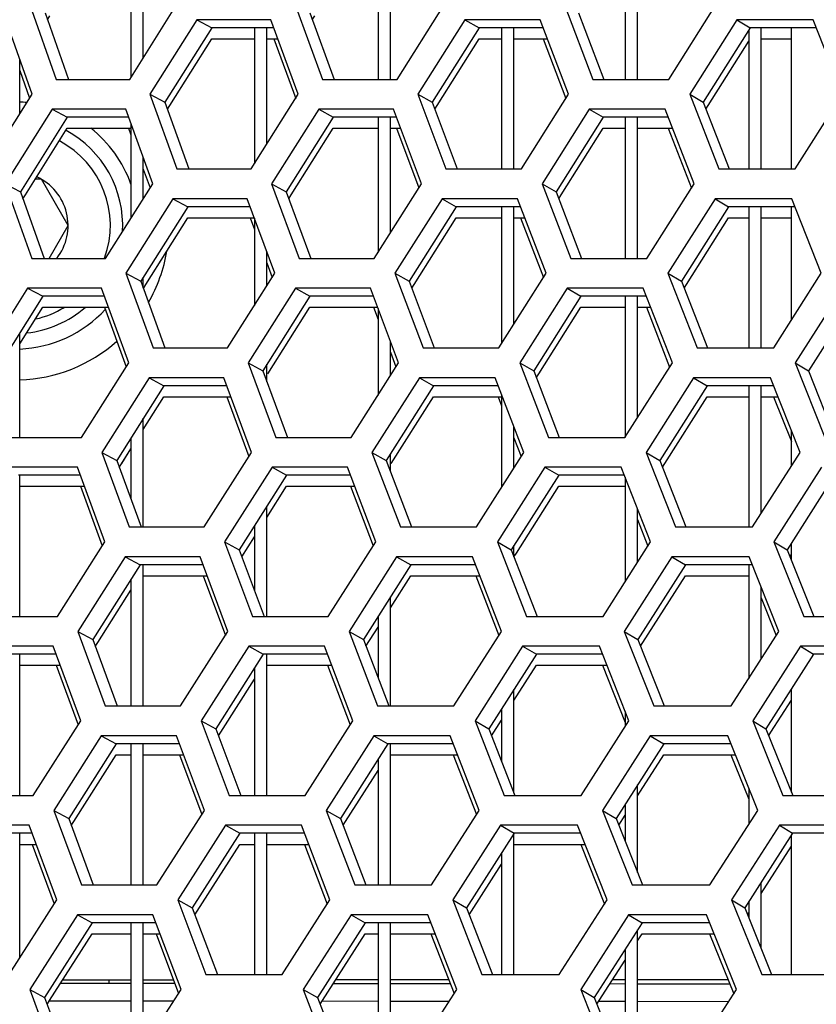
# Model space of a CAD drawing. Header units: millimetres. Extents: x 0 to 420, y 0 to 297.
# Tile 44 of 256: x 104.91 to 107.49, y 88.39 to 91.58. Entities that reach past the tile are written whole.
import ezdxf

# ---------------------------------------------------------------- set-up
doc = ezdxf.new("R2010")
doc.units = ezdxf.units.MM
doc.header["$LTSCALE"] = 23.1
doc.layers.get('0').update_dxf_attribs({"linetype": 'CONTINUOUS'})
for name, color, linetype in [('02___PRT_ALL_AXES', 7, 'CONTINUOUS'), ('DIM_PILOTEES', 7, 'CONTINUOUS'), ('FASEN', 7, 'CONTINUOUS')]:
    doc.layers.add(name, color=color, linetype=linetype)
doc.styles.get("Standard").update_dxf_attribs({"font": 'txt', "width": 0.7})
doc.dimstyles.new('DIMSTYLE_4', dxfattribs={"dimtxt": 2.5, "dimasz": 3.5, "dimexe": 2, "dimexo": 0, "dimtad": 1, "dimdec": 0, "dimlfac": 10, "dimdsep": 46, "dimtxsty": 'Standard', "dimblk": '_FILLED', "dimblk1": '_FILLED', "dimblk2": '_FILLED', "dimcen": 0.09, "dimazin": 2, "dimtp": 0.8, "dimtm": 0.8, "dimtfac": 1, "dimtdec": 0, "dimtofl": 0, "dimtmove": 0, "dimatfit": 3, "dimldrblk": '_FILLED', "dimfxl": 0, "dimtolj": 1, "dimarcsym": 0})

# ---------------------------------------------------------------- blocks, each defined once
blk = doc.blocks.new('_FILLED')
at = {"color": 0, "linetype": 'ByBlock'}
blk.add_solid([(0, 0), (-1, 0.14286), (-1, -0.14286)], dxfattribs=at)
blk = doc.blocks.new('*D10')
at = {"layer": 'DIM_PILOTEES', "color": 2, "linetype": 'Continuous'}
for p, q in [((124.1252, 106.0416), (62.1844, 106.0416)), ((64.1844, 106.0416), (64.1844, 79.644)), ((64.1844, 53.2465), (64.1844, 79.644)), ((101.3716, 53.2465), (62.1844, 53.2465))]:
    blk.add_line(p, q, dxfattribs=at)
at = {"layer": 'DIM_PILOTEES', "color": 2, "linetype": 'Continuous', "xscale": 3.5, "yscale": 3.5, "zscale": 3.5}
for p, rotation in [((64.1844, 106.0416), 90), ((64.1844, 53.2465), 270)]:
    blk.add_blockref('_FILLED', p, dxfattribs=dict(at, rotation=rotation))
at = {"layer": 'DIM_PILOTEES', "color": 2, "linetype": 'Continuous', "insert": (61.0594, 82.8955), "char_height": 2.5, "width": 8.571429, "attachment_point": 2, "rotation": 90, "line_spacing_factor": 0.9}
blk.add_mtext('{\\ftxt;\\W0.0001;\\H0.0001;\\~}{\\ftxt;\\W2.2857142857;\\H2.5; }{\\ftxt;\\W0.0001;\\H0.0001;\\~}', dxfattribs=at)

msp = doc.modelspace()

# ---------------------------------------------------------------- linework, layer by layer
at = {"color": 7, "linetype": 'Continuous'}
for p, q in [((105.2752, 91.8441), (105.2752, 91.3933)), ((105.3152, 91.4568), (105.3152, 91.8441)), ((106.0752, 91.8441), (106.0752, 91.387)), ((106.1152, 91.387), (106.1152, 91.8441)), ((106.8752, 91.8441), (106.8752, 91.387)), ((106.9152, 91.387), (106.9152, 91.8441)), ((104.997, 91.6026), (105.0731, 91.387)), ((105.0051, 91.5797), (105.0131, 91.5925)), ((105.4885, 91.5802), (105.5366, 91.5543)), ((105.854, 91.6026), (105.9331, 91.387)), ((105.8623, 91.58), (105.8701, 91.5925)), ((106.3563, 91.5802), (106.4022, 91.5543)), ((106.7239, 91.6026), (106.8059, 91.387)), ((107.2367, 91.5802), (107.2803, 91.5543)), ((105.5366, 91.5543), (105.3849, 91.3129)), ((105.7377, 91.5543), (105.5366, 91.5543)), ((105.6752, 91.5543), (105.6752, 91.1141)), ((105.7152, 91.1775), (105.7152, 91.5543)), ((106.4022, 91.5543), (106.2503, 91.3129)), ((106.6095, 91.5543), (106.4022, 91.5543)), ((106.4752, 91.5543), (106.4752, 91.0973)), ((106.5152, 91.0973), (106.5152, 91.5543)), ((107.2803, 91.5543), (107.1282, 91.3129)), ((107.4936, 91.5543), (107.2803, 91.5543)), ((107.3152, 91.0973), (107.3152, 91.5543)), ((105.4011, 91.3027), (105.5366, 91.5185)), ((105.5366, 91.5185), (105.6752, 91.5185)), ((105.7152, 91.5185), (105.7509, 91.5185)), ((106.2664, 91.3027), (106.4022, 91.5185)), ((106.4022, 91.5185), (106.4752, 91.5185)), ((106.5152, 91.5185), (106.6231, 91.5185)), ((107.2752, 91.5463), (107.2752, 91.0973)), ((107.3152, 91.5185), (107.4134, 91.5185)), ((107.1444, 91.3027), (107.2752, 91.5104)), ((104.9152, 91.2753), (104.9152, 91.4514)), ((105.3365, 91.3387), (105.3849, 91.3129)), ((106.2041, 91.3387), (106.2503, 91.3129)), ((107.0843, 91.3387), (107.1282, 91.3129)), ((105.3849, 91.3129), (105.4628, 91.0973)), ((105.3931, 91.2901), (105.4011, 91.3027)), ((106.2503, 91.3129), (106.331, 91.0973)), ((106.2587, 91.2904), (106.2664, 91.3027)), ((107.1282, 91.3129), (107.2119, 91.0973)), ((107.1368, 91.2907), (107.1444, 91.3027)), ((105.0691, 91.2646), (104.9174, 91.0231)), ((105.0199, 91.2904), (105.0691, 91.2646)), ((105.2676, 91.2646), (105.0691, 91.2646)), ((105.93, 91.2646), (105.778, 91.0231)), ((105.883, 91.2904), (105.93, 91.2646)), ((106.1348, 91.2646), (105.93, 91.2646)), ((106.0752, 91.2646), (106.0752, 90.8268)), ((106.1152, 90.8901), (106.1152, 91.2646)), ((106.8038, 91.2646), (106.6515, 91.0231)), ((106.7591, 91.2904), (106.8038, 91.2646)), ((107.0146, 91.2646), (106.8038, 91.2646)), ((106.8752, 91.2646), (106.8752, 90.8075)), ((106.9152, 90.8075), (106.9152, 91.2646)), ((104.9335, 91.0129), (105.0691, 91.2287)), ((105.0691, 91.2287), (105.2752, 91.2287)), ((105.2752, 91.2434), (105.2752, 90.9375)), ((105.7941, 91.0129), (105.93, 91.2287)), ((105.93, 91.2287), (106.0752, 91.2287)), ((106.1152, 91.2287), (106.1482, 91.2287)), ((106.6677, 91.0129), (106.8038, 91.2287)), ((106.8038, 91.2287), (106.8752, 91.2287)), ((106.9152, 91.2287), (107.0285, 91.2287)), ((105.3152, 91.0009), (105.3152, 91.1327)), ((104.8679, 91.049), (104.9174, 91.0231)), ((104.9851, 91.0638), (104.9655, 91.0638)), ((105.0717, 90.9138), (104.9851, 91.0638)), ((105.7307, 91.049), (105.778, 91.0231)), ((106.6065, 91.049), (106.6515, 91.0231)), ((104.9174, 91.0231), (104.9939, 90.8075)), ((104.9255, 91.0002), (104.9335, 91.0129)), ((105.778, 91.0231), (105.8575, 90.8075)), ((105.7863, 91.0005), (105.7941, 91.0129)), ((106.6515, 91.0231), (106.7339, 90.8075)), ((106.66, 91.0007), (106.6677, 91.0129)), ((105.4592, 90.9748), (105.3071, 90.7333)), ((105.4111, 91.0007), (105.4592, 90.9748)), ((105.6614, 90.9748), (105.4592, 90.9748)), ((106.3285, 90.9748), (106.176, 90.7333)), ((106.2826, 91.0007), (106.3285, 90.9748)), ((106.5368, 90.9748), (106.3285, 90.9748)), ((106.4752, 90.9748), (106.4752, 90.5317)), ((106.5152, 90.5948), (106.5152, 90.9748)), ((107.2102, 90.9748), (107.0576, 90.7333)), ((107.1666, 91.0007), (107.2102, 90.9748)), ((107.4246, 90.9748), (107.2102, 90.9748)), ((107.2752, 90.9748), (107.2752, 90.5177)), ((107.3152, 90.5177), (107.3152, 90.9748)), ((105.0103, 90.8075), (105.0717, 90.9138)), ((105.3233, 90.7231), (105.4592, 90.9389)), ((105.4592, 90.9389), (105.6746, 90.9389)), ((105.6752, 90.9373), (105.6752, 90.6551)), ((106.1922, 90.7231), (106.3285, 90.9389)), ((106.3285, 90.9389), (106.4752, 90.9389)), ((106.5152, 90.9389), (106.5505, 90.9389)), ((107.0738, 90.7231), (107.2102, 90.9389)), ((107.2102, 90.9389), (107.2752, 90.9389)), ((107.3152, 90.9389), (107.4134, 90.9389)), ((105.7152, 90.7183), (105.7152, 90.829)), ((105.2587, 90.7592), (105.3071, 90.7333)), ((106.1299, 90.7592), (106.176, 90.7333)), ((107.0137, 90.7592), (107.0576, 90.7333)), ((105.3071, 90.7333), (105.3854, 90.5177)), ((105.3152, 90.7108), (105.3152, 90.7462)), ((105.3153, 90.7105), (105.3233, 90.7231)), ((106.176, 90.7333), (106.2572, 90.5177)), ((106.1845, 90.7108), (106.1922, 90.7231)), ((107.0576, 90.7333), (107.1417, 90.5177)), ((107.0663, 90.7111), (107.0738, 90.7231)), ((104.9407, 90.7109), (104.99, 90.685)), ((105.8075, 90.7109), (105.8545, 90.685)), ((106.6871, 90.7109), (106.7319, 90.685)), ((104.99, 90.685), (104.8378, 90.4435)), ((105.1895, 90.685), (104.99, 90.685)), ((105.8545, 90.685), (105.7019, 90.4435)), ((106.0603, 90.685), (105.8545, 90.685)), ((106.7319, 90.685), (106.5791, 90.4435)), ((106.9438, 90.685), (106.7319, 90.685)), ((106.8752, 90.685), (106.8752, 90.2279)), ((106.9152, 90.2919), (106.9152, 90.685)), ((107.6215, 90.685), (107.4686, 90.4435)), ((104.9152, 90.5306), (104.99, 90.6492)), ((104.99, 90.6492), (105.2025, 90.6492)), ((105.7181, 90.4333), (105.8545, 90.6492)), ((105.8545, 90.6492), (106.0738, 90.6492)), ((106.0752, 90.6453), (106.0752, 90.3647)), ((106.5953, 90.4333), (106.7319, 90.6492)), ((106.7319, 90.6492), (106.8752, 90.6492)), ((106.9152, 90.6492), (106.9577, 90.6492)), ((104.9152, 90.2279), (104.9152, 90.5664)), ((106.1152, 90.4278), (106.1152, 90.5392)), ((105.6546, 90.4694), (105.7019, 90.4435)), ((105.7152, 90.4075), (105.7152, 90.4646)), ((106.534, 90.4694), (106.5791, 90.4435)), ((107.4258, 90.4694), (107.4686, 90.4435)), ((105.7019, 90.4435), (105.7819, 90.2279)), ((106.5791, 90.4435), (106.662, 90.2279)), ((106.5876, 90.4212), (106.5953, 90.4333)), ((107.4686, 90.4435), (107.5543, 90.2279)), ((105.3338, 90.4211), (105.3819, 90.3952)), ((106.2089, 90.4211), (106.2547, 90.3952)), ((107.0966, 90.4211), (107.1402, 90.3952)), ((105.3819, 90.3952), (105.2293, 90.1537)), ((105.5851, 90.3952), (105.3819, 90.3952)), ((106.2547, 90.3952), (106.1018, 90.1537)), ((106.4641, 90.3952), (106.2547, 90.3952)), ((107.1402, 90.3952), (106.987, 90.1537)), ((107.3556, 90.3952), (107.1402, 90.3952)), ((107.2752, 90.3952), (107.2752, 89.9381)), ((107.3152, 89.9813), (107.3152, 90.3952)), ((105.3152, 90.2539), (105.3819, 90.3594)), ((105.3819, 90.3594), (105.5984, 90.3594)), ((106.118, 90.1435), (106.2547, 90.3594)), ((106.2547, 90.3594), (106.4752, 90.3594)), ((106.4752, 90.3663), (106.4752, 90.0665)), ((107.0032, 90.1435), (107.1402, 90.3594)), ((107.1402, 90.3594), (107.2752, 90.3594)), ((107.3152, 90.3594), (107.3698, 90.3594)), ((105.3152, 89.9381), (105.3152, 90.2897)), ((106.5152, 90.1294), (106.5152, 90.2623)), ((105.2752, 90.2264), (105.2752, 90.0276)), ((105.1809, 90.1796), (105.2293, 90.1537)), ((105.2375, 90.131), (105.2752, 90.1906)), ((105.2454, 90.1435), (105.2752, 90.1906)), ((106.0556, 90.1796), (106.1018, 90.1537)), ((106.9431, 90.1796), (106.987, 90.1537)), ((105.2293, 90.1537), (105.308, 89.9381)), ((106.1018, 90.1537), (106.1835, 89.9381)), ((106.1152, 90.1182), (106.1152, 90.1749)), ((106.987, 90.1537), (107.0716, 89.9381)), ((105.7319, 90.1313), (105.7789, 90.1054)), ((106.6152, 90.1313), (106.66, 90.1054)), ((106.9957, 90.1316), (107.0032, 90.1435)), ((105.1115, 90.1054), (104.9108, 90.1054)), ((104.9152, 89.6484), (104.9152, 90.1054)), ((105.7789, 90.1054), (105.6259, 89.864)), ((105.9858, 90.1054), (105.7789, 90.1054)), ((106.66, 90.1054), (106.5067, 89.864)), ((106.8729, 90.1054), (106.66, 90.1054)), ((106.8752, 90.0995), (106.8752, 89.7606)), ((107.5533, 90.1054), (107.3998, 89.864)), ((104.9152, 90.0696), (105.1245, 90.0696)), ((105.7152, 89.9691), (105.7789, 90.0696)), ((105.7789, 90.0696), (105.9994, 90.0696)), ((106.5229, 89.8537), (106.66, 90.0696)), ((106.66, 90.0696), (106.8729, 90.0696)), ((105.7152, 89.6484), (105.7152, 90.0049)), ((106.9152, 89.8233), (106.9152, 89.9975)), ((105.6752, 89.9418), (105.6752, 89.7315)), ((105.5786, 89.8898), (105.6259, 89.864)), ((105.6343, 89.8414), (105.6752, 89.906)), ((106.4616, 89.8898), (106.5067, 89.864)), ((107.3571, 89.8898), (107.3998, 89.864)), ((105.6259, 89.864), (105.7063, 89.6484)), ((106.5067, 89.864), (106.59, 89.6484)), ((106.5152, 89.8417), (106.5152, 89.8775)), ((107.3998, 89.864), (107.486, 89.6484)), ((105.2565, 89.8415), (105.3046, 89.8157)), ((106.1351, 89.8415), (106.181, 89.8157)), ((106.5153, 89.8417), (106.5229, 89.8537)), ((107.0265, 89.8415), (107.0701, 89.8157)), ((107.4086, 89.8419), (107.4134, 89.8494)), ((105.3046, 89.8157), (105.1514, 89.5742)), ((105.5089, 89.8157), (105.3046, 89.8157)), ((105.3152, 89.3586), (105.3152, 89.8157)), ((106.181, 89.8157), (106.0276, 89.5742)), ((106.3915, 89.8157), (106.181, 89.8157)), ((107.0701, 89.8157), (106.9164, 89.5742)), ((107.2866, 89.8157), (107.0701, 89.8157)), ((107.2752, 89.8157), (107.2752, 89.4471)), ((105.2752, 89.7694), (105.2752, 89.3586)), ((105.3152, 89.7798), (105.5222, 89.7798)), ((106.1152, 89.6763), (106.181, 89.7798)), ((106.181, 89.7798), (106.4053, 89.7798)), ((106.9327, 89.5639), (107.0701, 89.7798)), ((107.0701, 89.7798), (107.2752, 89.7798)), ((105.1676, 89.5639), (105.2752, 89.7336)), ((107.3152, 89.5097), (107.3152, 89.7439)), ((106.1152, 89.3586), (106.1152, 89.7121)), ((106.0752, 89.6492), (106.0752, 89.4488)), ((106.0361, 89.5518), (106.0752, 89.6134)), ((105.103, 89.6001), (105.1514, 89.5742)), ((105.1514, 89.5742), (105.2306, 89.3586)), ((105.9814, 89.6001), (106.0276, 89.5742)), ((106.0276, 89.5742), (106.1097, 89.3586)), ((106.8725, 89.6001), (106.9164, 89.5742)), ((106.9164, 89.5742), (107.0014, 89.3586)), ((105.1597, 89.5515), (105.1676, 89.5639)), ((105.6564, 89.5518), (105.7034, 89.5259)), ((106.5433, 89.5518), (106.588, 89.5259)), ((106.9251, 89.552), (106.9327, 89.5639)), ((107.4426, 89.5518), (107.485, 89.5259)), ((105.0334, 89.5259), (104.8317, 89.5259)), ((104.9152, 89.0688), (104.9152, 89.5259)), ((105.7034, 89.5259), (105.5498, 89.2844)), ((105.9113, 89.5259), (105.7034, 89.5259)), ((105.7152, 89.0688), (105.7152, 89.5259)), ((106.588, 89.5259), (106.4342, 89.2844)), ((106.8021, 89.5259), (106.588, 89.5259)), ((107.485, 89.5259), (107.3311, 89.2844)), ((107.705, 89.5259), (107.485, 89.5259)), ((104.9152, 89.4901), (105.0465, 89.4901)), ((105.6752, 89.4816), (105.6752, 89.0688)), ((105.7152, 89.4901), (105.9249, 89.4901)), ((106.5152, 89.3757), (106.588, 89.4901)), ((106.588, 89.4901), (106.8162, 89.4901)), ((105.5661, 89.2741), (105.6752, 89.4458)), ((106.5152, 89.0759), (106.5152, 89.4116)), ((106.4752, 89.3488), (106.4752, 89.1787)), ((107.3473, 89.2741), (107.4134, 89.3776)), ((106.8752, 89.3405), (106.8752, 89.2916)), ((105.5025, 89.3103), (105.5498, 89.2844)), ((105.5498, 89.2844), (105.6307, 89.0688)), ((106.3892, 89.3103), (106.4342, 89.2844)), ((106.4342, 89.2844), (106.518, 89.0688)), ((106.4429, 89.2621), (106.4752, 89.3129)), ((107.2883, 89.3103), (107.3311, 89.2844)), ((107.3311, 89.2844), (107.4178, 89.0688)), ((105.1791, 89.262), (105.2272, 89.2361)), ((105.5583, 89.2618), (105.5661, 89.2741)), ((106.0614, 89.262), (106.1073, 89.2361)), ((106.9564, 89.262), (107, 89.2361)), ((107.3399, 89.2624), (107.3473, 89.2741)), ((105.2272, 89.2361), (105.0736, 88.9946)), ((105.4326, 89.2361), (105.2272, 89.2361)), ((105.2752, 89.2361), (105.2752, 88.779)), ((105.3152, 88.779), (105.3152, 89.2361)), ((106.1073, 89.2361), (105.9533, 88.9946)), ((106.3188, 89.2361), (106.1073, 89.2361)), ((106.1152, 88.779), (106.1152, 89.2361)), ((107, 89.2361), (106.8459, 88.9946)), ((107.2176, 89.2361), (107, 89.2361)), ((105.0898, 88.9843), (105.2272, 89.2003)), ((105.2272, 89.2003), (105.2752, 89.2003)), ((105.3152, 89.2003), (105.446, 89.2003)), ((106.1152, 89.2003), (106.3327, 89.2003)), ((106.9152, 89.0675), (107, 89.2003)), ((107, 89.2003), (107.232, 89.2003)), ((106.0752, 89.1859), (106.0752, 88.779)), ((105.9696, 88.9843), (106.0752, 89.15)), ((106.9152, 88.8195), (106.9152, 89.1033)), ((107.2752, 89.0927), (107.2752, 88.975)), ((106.8752, 89.0406), (106.8752, 88.9203)), ((105.0252, 89.0205), (105.0736, 88.9946)), ((105.9071, 89.0205), (105.9533, 88.9946)), ((106.8019, 89.0205), (106.8459, 88.9946)), ((106.8546, 88.9725), (106.8752, 89.0048)), ((105.0736, 88.9946), (105.1532, 88.779)), ((105.082, 88.9719), (105.0898, 88.9843)), ((105.5809, 88.9722), (105.6278, 88.9463)), ((105.9533, 88.9946), (106.0359, 88.779)), ((105.9619, 88.9722), (105.9696, 88.9843)), ((106.4714, 88.9722), (106.5161, 88.9463)), ((106.8459, 88.9946), (106.9313, 88.779)), ((107.3744, 88.9722), (107.4168, 88.9463)), ((104.9553, 88.9463), (104.7526, 88.9463)), ((104.9152, 88.5433), (104.9152, 88.9463)), ((105.6278, 88.9463), (105.4738, 88.7049)), ((105.8368, 88.9463), (105.6278, 88.9463)), ((105.6752, 88.9463), (105.6752, 88.4893)), ((105.7152, 88.4893), (105.7152, 88.9463)), ((106.5161, 88.9463), (106.3618, 88.7049)), ((106.5152, 88.4893), (106.5152, 88.9463)), ((106.7312, 88.9463), (106.5161, 88.9463)), ((107.4168, 88.9463), (107.2623, 88.7049)), ((107.6379, 88.9463), (107.4168, 88.9463)), ((104.9152, 88.9105), (104.9685, 88.9105)), ((105.49, 88.6945), (105.6278, 88.9105)), ((105.6278, 88.9105), (105.6752, 88.9105)), ((105.7152, 88.9105), (105.8505, 88.9105)), ((106.5161, 88.9105), (106.7454, 88.9105)), ((107.3152, 88.7517), (107.4134, 88.9051)), ((106.4752, 88.8823), (106.4752, 88.4893)), ((106.3781, 88.6945), (106.4752, 88.8465)), ((107.3152, 88.5738), (107.3152, 88.7875)), ((105.4265, 88.7307), (105.4738, 88.7049)), ((106.3168, 88.7307), (106.3618, 88.7049)), ((107.2196, 88.7307), (107.2623, 88.7049)), ((107.2752, 88.725), (107.2752, 88.6729)), ((105.1018, 88.6824), (105.1499, 88.6566)), ((105.4738, 88.7049), (105.5551, 88.4893)), ((105.4823, 88.6823), (105.49, 88.6945)), ((105.9877, 88.6824), (106.0335, 88.6566)), ((106.3618, 88.7049), (106.4461, 88.4893)), ((106.3705, 88.6826), (106.3781, 88.6945)), ((106.8863, 88.6824), (106.9299, 88.6566)), ((107.2623, 88.7049), (107.3495, 88.4893)), ((107.2712, 88.6829), (107.2752, 88.6892)), ((105.1499, 88.6566), (104.9958, 88.4151)), ((105.3563, 88.6566), (105.1499, 88.6566)), ((105.2752, 88.6566), (105.2752, 88.1995)), ((105.3152, 88.2499), (105.3152, 88.6566)), ((106.0335, 88.6566), (105.8791, 88.4151)), ((106.2461, 88.6566), (106.0335, 88.6566)), ((106.0752, 88.6566), (106.0752, 88.1995)), ((106.1152, 88.1995), (106.1152, 88.6566)), ((106.9299, 88.6566), (106.7753, 88.4151)), ((107.1486, 88.6566), (106.9299, 88.6566)), ((105.012, 88.4047), (105.1499, 88.6207)), ((105.1499, 88.6207), (105.2752, 88.6207)), ((105.3152, 88.6207), (105.3698, 88.6207)), ((105.8953, 88.4047), (106.0335, 88.6207)), ((106.0335, 88.6207), (106.0752, 88.6207)), ((106.1152, 88.6207), (106.2601, 88.6207)), ((106.9152, 88.1995), (106.9152, 88.6336)), ((106.9152, 88.5978), (106.9299, 88.6207)), ((106.9299, 88.6207), (107.163, 88.6207)), ((106.8752, 88.5712), (106.8752, 88.1995)), ((106.7915, 88.4047), (106.8752, 88.5353)), ((105.2752, 88.4598), (105.0473, 88.46)), ((105.2036, 88.4722), (105.2036, 88.4598)), ((105.4171, 88.4597), (105.3152, 88.4597)), ((106.0752, 88.4591), (105.9303, 88.4592)), ((106.3094, 88.4589), (106.1152, 88.4591)), ((106.8752, 88.4584), (106.826, 88.4585)), ((107.2143, 88.4581), (106.9152, 88.4584)), ((104.9474, 88.441), (104.9958, 88.4151)), ((105.8329, 88.441), (105.8791, 88.4151)), ((106.7313, 88.441), (106.7753, 88.4151)), ((104.9958, 88.4151), (105.0758, 88.1995)), ((105.0042, 88.3924), (105.012, 88.4047)), ((105.2752, 88.4029), (105.011, 88.4031)), ((105.4132, 88.4028), (105.3152, 88.4029)), ((105.8791, 88.4151), (105.9621, 88.1995)), ((105.8877, 88.3927), (105.8953, 88.4047)), ((106.0752, 88.4022), (105.8939, 88.4024)), ((106.3055, 88.402), (106.1152, 88.4022)), ((106.7753, 88.4151), (106.8612, 88.1995)), ((106.784, 88.393), (106.7915, 88.4047)), ((106.8752, 88.4015), (106.7896, 88.4016)), ((107.2103, 88.4012), (106.9152, 88.4015))]:
    msp.add_line(p, q, dxfattribs=at)
at = {"color": 3, "linetype": 'Continuous'}
for p, q in [((104.9475, 91.6285), (105.033, 91.387)), ((105.2713, 91.387), (105.4232, 91.6285)), ((105.8067, 91.6285), (105.8956, 91.387)), ((106.1375, 91.387), (106.2897, 91.6285)), ((106.6789, 91.6285), (106.771, 91.387)), ((107.0164, 91.387), (107.1688, 91.6285)), ((104.9551, 91.3387), (104.8698, 91.5802)), ((105.4885, 91.5802), (105.3365, 91.3387)), ((105.7283, 91.5802), (105.4885, 91.5802)), ((105.8169, 91.3387), (105.7283, 91.5802)), ((106.3563, 91.5802), (106.2041, 91.3387)), ((106.5997, 91.5802), (106.3563, 91.5802)), ((106.6916, 91.3387), (106.5997, 91.5802)), ((107.2367, 91.5802), (107.0843, 91.3387)), ((107.4834, 91.5802), (107.2367, 91.5802)), ((107.5785, 91.3387), (107.4834, 91.5802)), ((105.7377, 91.5185), (105.8086, 91.3255)), ((106.6095, 91.5185), (106.6831, 91.3252)), ((104.9152, 91.4156), (104.947, 91.3258)), ((105.033, 91.387), (105.2713, 91.387)), ((105.8956, 91.387), (106.1375, 91.387)), ((106.771, 91.387), (107.0164, 91.387)), ((104.8032, 91.0973), (104.9551, 91.3387)), ((105.3365, 91.3387), (105.424, 91.0973)), ((105.6646, 91.0973), (105.8169, 91.3387)), ((106.2041, 91.3387), (106.2949, 91.0973)), ((106.5391, 91.0973), (106.6916, 91.3387)), ((107.0843, 91.3387), (107.1783, 91.0973)), ((107.4259, 91.0973), (107.5785, 91.3387)), ((105.0199, 91.2904), (104.8679, 91.049)), ((105.2583, 91.2904), (105.0199, 91.2904)), ((105.3456, 91.049), (105.2583, 91.2904)), ((105.883, 91.2904), (105.7307, 91.049)), ((106.1251, 91.2904), (105.883, 91.2904)), ((106.2157, 91.049), (106.1251, 91.2904)), ((106.7591, 91.2904), (106.6065, 91.049)), ((107.0046, 91.2904), (106.7591, 91.2904)), ((107.0984, 91.049), (107.0046, 91.2904)), ((105.2676, 91.2287), (105.2752, 91.2076)), ((106.1348, 91.2287), (106.2072, 91.0356)), ((107.0146, 91.2287), (107.0897, 91.0353)), ((105.3152, 91.0968), (105.3373, 91.0359)), ((105.424, 91.0973), (105.6646, 91.0973)), ((106.2949, 91.0973), (106.5391, 91.0973)), ((107.1783, 91.0973), (107.4259, 91.0973)), ((104.8679, 91.049), (104.9539, 90.8075)), ((105.1932, 90.8075), (105.3456, 91.049)), ((105.7307, 91.049), (105.8201, 90.8075)), ((106.063, 90.8075), (106.2157, 91.049)), ((106.6065, 91.049), (106.6991, 90.8075)), ((106.9455, 90.8075), (107.0984, 91.049)), ((105.4111, 91.0007), (105.2587, 90.7592)), ((105.6519, 91.0007), (105.4111, 91.0007)), ((105.7411, 90.7592), (105.6519, 91.0007)), ((106.2826, 91.0007), (106.1299, 90.7592)), ((106.5269, 91.0007), (106.2826, 91.0007)), ((106.6194, 90.7592), (106.5269, 91.0007)), ((107.1666, 91.0007), (107.0137, 90.7592)), ((107.4144, 91.0007), (107.1666, 91.0007)), ((107.51, 90.7592), (107.4144, 91.0007)), ((105.6614, 90.9389), (105.6752, 90.9015)), ((106.5368, 90.9389), (106.6108, 90.7457)), ((104.9539, 90.8075), (105.1932, 90.8075)), ((105.7152, 90.7931), (105.7327, 90.7459)), ((105.8201, 90.8075), (106.063, 90.8075)), ((106.6991, 90.8075), (106.9455, 90.8075)), ((105.2587, 90.7592), (105.3467, 90.5177)), ((105.5883, 90.5177), (105.7411, 90.7592)), ((106.1299, 90.7592), (106.2212, 90.5177)), ((106.4663, 90.5177), (106.6194, 90.7592)), ((107.0137, 90.7592), (107.1082, 90.5177)), ((107.3568, 90.5177), (107.51, 90.7592)), ((104.9407, 90.7109), (104.7882, 90.4694)), ((105.1802, 90.7109), (104.9407, 90.7109)), ((105.2679, 90.4694), (105.1802, 90.7109)), ((105.8075, 90.7109), (105.6546, 90.4694)), ((106.0506, 90.7109), (105.8075, 90.7109)), ((106.1416, 90.4694), (106.0506, 90.7109)), ((106.6871, 90.7109), (106.534, 90.4694)), ((106.9337, 90.7109), (106.6871, 90.7109)), ((107.028, 90.4694), (106.9337, 90.7109)), ((107.5791, 90.7109), (107.4258, 90.4694)), ((105.1895, 90.6492), (105.2596, 90.4563)), ((106.0603, 90.6492), (106.0752, 90.6094)), ((106.9438, 90.6492), (107.0193, 90.4557)), ((105.3467, 90.5177), (105.5883, 90.5177)), ((106.1152, 90.5034), (106.1331, 90.456)), ((106.2212, 90.5177), (106.4663, 90.5177)), ((107.1082, 90.5177), (107.3568, 90.5177)), ((105.1151, 90.2279), (105.2679, 90.4694)), ((105.6546, 90.4694), (105.7445, 90.2279)), ((105.9884, 90.2279), (106.1416, 90.4694)), ((106.534, 90.4694), (106.6272, 90.2279)), ((106.8746, 90.2279), (107.028, 90.4694)), ((107.4258, 90.4694), (107.5222, 90.2279)), ((105.3338, 90.4211), (105.1809, 90.1796)), ((105.5756, 90.4211), (105.3338, 90.4211)), ((105.6652, 90.1796), (105.5756, 90.4211)), ((106.2089, 90.4211), (106.0556, 90.1796)), ((106.4542, 90.4211), (106.2089, 90.4211)), ((106.5472, 90.1796), (106.4542, 90.4211)), ((107.0966, 90.4211), (106.9431, 90.1796)), ((107.3453, 90.4211), (107.0966, 90.4211)), ((107.4415, 90.1796), (107.3453, 90.4211)), ((105.5851, 90.3594), (105.6568, 90.1664)), ((106.4641, 90.3594), (106.4752, 90.3305)), ((107.3556, 90.3594), (107.4134, 90.2142)), ((104.8748, 90.2279), (105.1151, 90.2279)), ((105.7445, 90.2279), (105.9884, 90.2279)), ((106.5152, 90.2265), (106.5385, 90.1661)), ((106.6272, 90.2279), (106.8746, 90.2279)), ((105.1809, 90.1796), (105.2693, 89.9381)), ((105.5119, 89.9381), (105.6652, 90.1796)), ((106.0556, 90.1796), (106.1474, 89.9381)), ((106.3936, 89.9381), (106.5472, 90.1796)), ((106.9431, 90.1796), (107.0382, 89.9381)), ((107.2878, 89.9381), (107.4415, 90.1796)), ((105.102, 90.1313), (104.8616, 90.1313)), ((105.1903, 89.8898), (105.102, 90.1313)), ((105.7319, 90.1313), (105.5786, 89.8898)), ((105.976, 90.1313), (105.7319, 90.1313)), ((106.0676, 89.8898), (105.976, 90.1313)), ((106.6152, 90.1313), (106.4616, 89.8898)), ((106.8628, 90.1313), (106.6152, 90.1313)), ((106.9576, 89.8898), (106.8628, 90.1313)), ((107.5108, 90.1313), (107.3571, 89.8898)), ((105.1115, 90.0696), (105.182, 89.8767)), ((105.9858, 90.0696), (106.0591, 89.8764)), ((106.9152, 89.9617), (106.9489, 89.8762)), ((105.2693, 89.9381), (105.5119, 89.9381)), ((106.1474, 89.9381), (106.3936, 89.9381)), ((107.0382, 89.9381), (107.2878, 89.9381)), ((105.0369, 89.6484), (105.1903, 89.8898)), ((105.5786, 89.8898), (105.669, 89.6484)), ((105.9139, 89.6484), (106.0676, 89.8898)), ((106.4616, 89.8898), (106.5553, 89.6484)), ((106.8037, 89.6484), (106.9576, 89.8898)), ((107.3571, 89.8898), (107.454, 89.6484)), ((105.2565, 89.8415), (105.103, 89.6001)), ((105.4992, 89.8415), (105.2565, 89.8415)), ((105.5894, 89.6001), (105.4992, 89.8415)), ((106.1351, 89.8415), (105.9814, 89.6001)), ((106.3815, 89.8415), (106.1351, 89.8415)), ((106.4749, 89.6001), (106.3815, 89.8415)), ((107.0265, 89.8415), (106.8725, 89.6001)), ((107.2762, 89.8415), (107.0265, 89.8415)), ((107.3729, 89.6001), (107.2762, 89.8415)), ((105.5089, 89.7798), (105.5809, 89.5868)), ((106.3915, 89.7798), (106.4663, 89.5865)), ((107.3152, 89.7081), (107.3641, 89.5862)), ((104.7957, 89.6484), (105.0369, 89.6484)), ((105.669, 89.6484), (105.9139, 89.6484)), ((106.5553, 89.6484), (106.8037, 89.6484)), ((107.454, 89.6484), (107.7057, 89.6484)), ((105.103, 89.6001), (105.192, 89.3586)), ((105.4356, 89.3586), (105.5894, 89.6001)), ((105.9814, 89.6001), (106.0737, 89.3586)), ((106.3209, 89.3586), (106.4749, 89.6001)), ((106.8725, 89.6001), (106.9681, 89.3586)), ((107.2187, 89.3586), (107.3729, 89.6001)), ((105.0239, 89.5518), (104.7825, 89.5518)), ((105.1127, 89.3103), (105.0239, 89.5518)), ((105.6564, 89.5518), (105.5025, 89.3103)), ((105.9015, 89.5518), (105.6564, 89.5518)), ((105.9935, 89.3103), (105.9015, 89.5518)), ((106.5433, 89.5518), (106.3892, 89.3103)), ((106.7919, 89.5518), (106.5433, 89.5518)), ((106.8872, 89.3103), (106.7919, 89.5518)), ((107.4426, 89.5518), (107.2883, 89.3103)), ((107.6945, 89.5518), (107.4426, 89.5518)), ((105.0334, 89.4901), (105.1043, 89.2972)), ((105.9113, 89.4901), (105.985, 89.2969)), ((106.8021, 89.4901), (106.8749, 89.3054)), ((105.192, 89.3586), (105.4356, 89.3586)), ((106.0737, 89.3586), (106.3209, 89.3586)), ((106.9681, 89.3586), (107.2187, 89.3586)), ((104.9588, 89.0688), (105.1127, 89.3103)), ((105.5025, 89.3103), (105.5934, 89.0688)), ((105.8394, 89.0688), (105.9935, 89.3103)), ((106.3892, 89.3103), (106.4834, 89.0688)), ((106.7328, 89.0688), (106.8872, 89.3103)), ((107.2883, 89.3103), (107.3857, 89.0688)), ((105.1791, 89.262), (105.0252, 89.0205)), ((105.4229, 89.262), (105.1791, 89.262)), ((105.5135, 89.0205), (105.4229, 89.262)), ((106.0614, 89.262), (105.9071, 89.0205)), ((106.3088, 89.262), (106.0614, 89.262)), ((106.4027, 89.0205), (106.3088, 89.262)), ((106.9564, 89.262), (106.8019, 89.0205)), ((107.2072, 89.262), (106.9564, 89.262)), ((107.3044, 89.0205), (107.2072, 89.262)), ((105.4326, 89.2003), (105.5051, 89.0072)), ((106.3188, 89.2003), (106.394, 89.0069)), ((107.2176, 89.2003), (107.2752, 89.0569)), ((104.7166, 89.0688), (104.9588, 89.0688)), ((105.5934, 89.0688), (105.8394, 89.0688)), ((106.4834, 89.0688), (106.7328, 89.0688)), ((107.3857, 89.0688), (107.6385, 89.0688)), ((105.0252, 89.0205), (105.1147, 88.779)), ((105.3593, 88.779), (105.5135, 89.0205)), ((105.9071, 89.0205), (105.9999, 88.779)), ((106.2482, 88.779), (106.4027, 89.0205)), ((106.8019, 89.0205), (106.898, 88.779)), ((107.1496, 88.779), (107.3044, 89.0205)), ((104.9458, 88.9722), (104.7034, 88.9722)), ((105.035, 88.7307), (104.9458, 88.9722)), ((105.5809, 88.9722), (105.4265, 88.7307)), ((105.8269, 88.9722), (105.5809, 88.9722)), ((105.9195, 88.7307), (105.8269, 88.9722)), ((106.4714, 88.9722), (106.3168, 88.7307)), ((106.721, 88.9722), (106.4714, 88.9722)), ((106.8168, 88.7307), (106.721, 88.9722)), ((107.3744, 88.9722), (107.2196, 88.7307)), ((107.6273, 88.9722), (107.3744, 88.9722)), ((104.9553, 88.9105), (105.0266, 88.7176)), ((105.8368, 88.9105), (105.9109, 88.7173)), ((106.7312, 88.9105), (106.808, 88.717)), ((105.1147, 88.779), (105.3593, 88.779)), ((105.9999, 88.779), (106.2482, 88.779)), ((106.898, 88.779), (107.1496, 88.779)), ((104.8807, 88.4893), (105.035, 88.7307)), ((105.4265, 88.7307), (105.5179, 88.4893)), ((105.7648, 88.4893), (105.9195, 88.7307)), ((106.3168, 88.7307), (106.4115, 88.4893)), ((106.6619, 88.4893), (106.8168, 88.7307)), ((107.2196, 88.7307), (107.3175, 88.4893)), ((105.1018, 88.6824), (104.9474, 88.441)), ((105.3465, 88.6824), (105.1018, 88.6824)), ((105.4377, 88.441), (105.3465, 88.6824)), ((105.9877, 88.6824), (105.8329, 88.441)), ((106.236, 88.6824), (105.9877, 88.6824)), ((106.3305, 88.441), (106.236, 88.6824)), ((106.8863, 88.6824), (106.7313, 88.441)), ((107.1381, 88.6824), (106.8863, 88.6824)), ((107.2358, 88.441), (107.1381, 88.6824)), ((105.3563, 88.6207), (105.4292, 88.4276)), ((106.2461, 88.6207), (106.3218, 88.4274)), ((107.1486, 88.6207), (107.2269, 88.4271)), ((105.5179, 88.4893), (105.7648, 88.4893)), ((106.4115, 88.4893), (106.6619, 88.4893)), ((107.3175, 88.4893), (107.5713, 88.4893)), ((105.055, 88.4721), (105.2036, 88.4722)), ((105.2036, 88.4722), (105.2752, 88.4722)), ((105.3152, 88.4722), (105.4123, 88.4723)), ((105.9388, 88.4726), (106.0752, 88.4727)), ((106.1152, 88.4727), (106.3039, 88.4728)), ((106.8354, 88.4731), (106.8752, 88.4732)), ((106.9152, 88.4732), (107.2082, 88.4733)), ((104.9474, 88.441), (105.0373, 88.1995)), ((105.2829, 88.1995), (105.4377, 88.441)), ((105.8329, 88.441), (105.9262, 88.1995)), ((106.1754, 88.1995), (106.3305, 88.441)), ((106.7313, 88.441), (106.8279, 88.1995)), ((107.0806, 88.1995), (107.2358, 88.441))]:
    msp.add_line(p, q, dxfattribs=at)
at = {"color": 7, "linetype": 'Continuous'}
for radius, start, end in [(0.4, 84.3112, 87.6025), (0.4, 19.5856, 51.9979), (0.35, 356.7177, 61.5789), (0.31, 340.1359, 62.1308), (0.1732, 322.0852, 65.5196), (0.4, 272.3975, 317.2564), (0.35, 276.443, 310.8255), (0.31, 282.6402, 301.3113)]:
    msp.add_arc((104.8985, 90.9138), radius, start, end, dxfattribs=at)
at = {"layer": '02___PRT_ALL_AXES', "color": 7, "linetype": 'Continuous'}
for start, end in [(330.1112, 350.4815), (271.9188, 311.4587)]:
    msp.add_arc((104.8985, 90.9138), 0.5, start, end, dxfattribs=at)
at = {"layer": 'FASEN', "color": 7, "linetype": 'Continuous'}
for p, q in [((107.4134, 91.0973), (107.4134, 91.5543)), ((107.4134, 90.6068), (107.4134, 90.9748)), ((107.4134, 90.1355), (107.4134, 90.25)), ((107.4134, 89.8301), (107.4134, 89.8852)), ((107.4134, 89.0797), (107.4134, 89.4134)), ((107.4134, 88.4893), (107.4134, 88.9409))]:
    msp.add_line(p, q, dxfattribs=at)

# ---------------------------------------------------------------- dimensions: what is measured, and where the dimension line sits
at = {"layer": 'DIM_PILOTEES', "color": 2, "linetype": 'Continuous'}
dim = msp.add_linear_dim(base=(64.1844, 53.2465), p1=(124.1252, 106.0416), p2=(101.3716, 53.2465), angle=270, text='{\\ftxt;\\W0.0001;\\H0.0001;\\~}{\\ftxt;\\W2.2857142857;\\H2.5; }{\\ftxt;\\W0.0001;\\H0.0001;\\~}', dimstyle='DIMSTYLE_4', dxfattribs=at)
dim.commit()
dim.dimension.update_dxf_attribs({"geometry": '*D10', "text_midpoint": (64.1844, 82.5384), "dimtype": 160})

doc.saveas('drawing.dxf')
